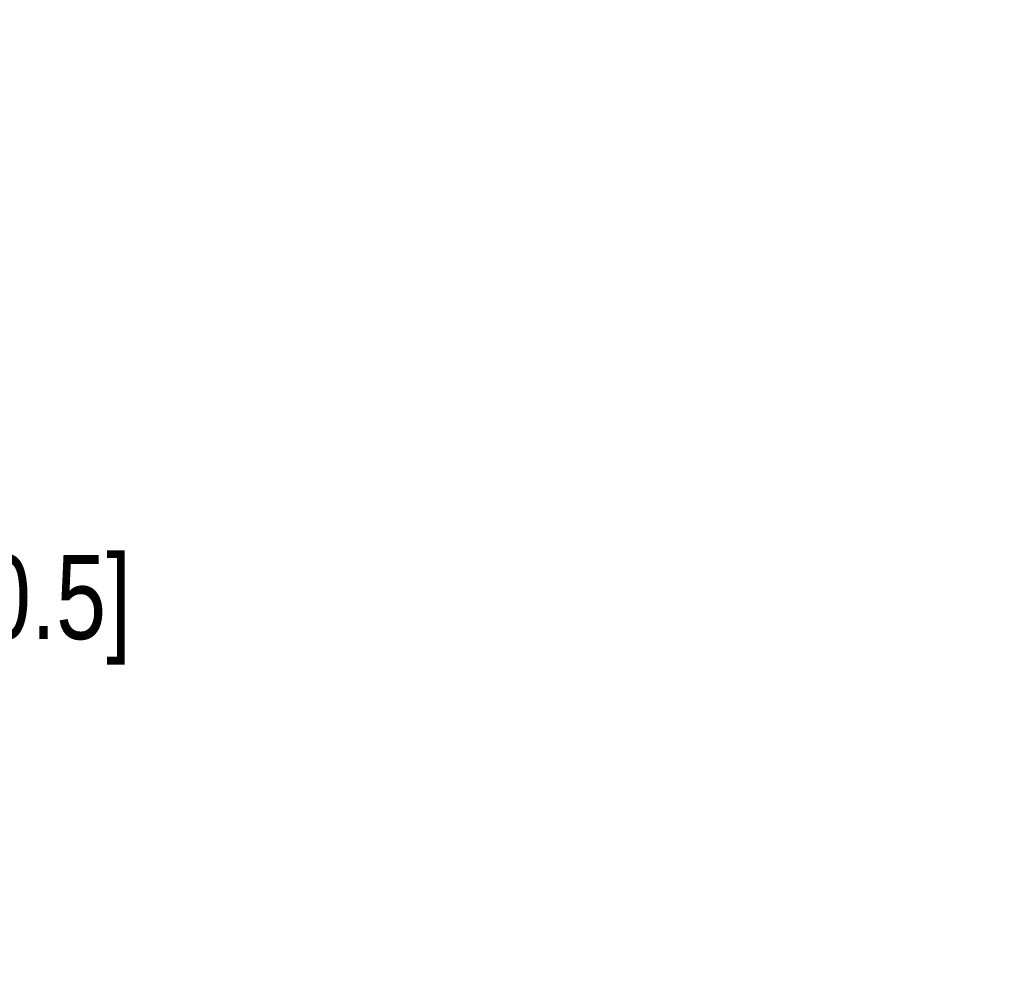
# Model space of a CAD drawing. Header units: inches. Extents: x 0.2 to 16.8, y 0.1 to 10.8.
# Tile 25 of 31: x 6.3 to 7.8, y 5.2 to 6.6. Entities that reach past the tile are written whole.
import ezdxf

# ---------------------------------------------------------------- set-up
doc = ezdxf.new("R2010")
doc.units = ezdxf.units.IN
doc.header["$LTSCALE"] = 0.935
doc.header["$MEASUREMENT"] = 0
doc.layers.get('0').update_dxf_attribs({"linetype": 'CONTINUOUS'})
doc.layers.add('DIMENSIONS', color=7, linetype='CONTINUOUS')
doc.styles.get("Standard").update_dxf_attribs({"font": 'txt', "width": 0.8})
doc.dimstyles.new('DIMSTYLE_1', dxfattribs={"dimtxt": 0.125, "dimasz": 0.18, "dimexe": 0.125, "dimexo": 0.0625, "dimgap": 0.0625, "dimtad": 0, "dimtih": 1, "dimtoh": 1, "dimzin": 4, "dimdsep": 46, "dimtxsty": 'STANDARD', "dimblk": '_FILLED', "dimblk1": '_FILLED', "dimblk2": '_FILLED', "dimcen": 0.09, "dimadec": 0, "dimazin": 0, "dimtp": 0.005, "dimtm": 0.005, "dimtfac": 1, "dimtofl": 0, "dimtmove": 0, "dimatfit": 3, "dimldrblk": '_FILLED', "dimfxl": 1, "dimtolj": 1, "dimtzin": 4, "dimarcsym": 0})

# ---------------------------------------------------------------- blocks, each defined once
blk = doc.blocks.new('_FILLED')
at = {"color": 0, "linetype": 'BYBLOCK'}
blk.add_solid([(0, 0), (-1, 0.1736), (-1, -0.1736)], dxfattribs=at)
blk = doc.blocks.new('*D5')
at = {"layer": 'DIMENSIONS', "color": 2, "linetype": 'CONTINUOUS'}
for p, q in [((8.2112, 6.5216), (8.2112, 10.5995)), ((8.4868, 8.4182), (8.4868, 10.5995)), ((8.2112, 10.4745), (7.7961, 10.4745)), ((8.4868, 10.4745), (8.8468, 10.4745))]:
    blk.add_line(p, q, dxfattribs=at)
at = {"layer": 'DIMENSIONS', "color": 2, "linetype": 'CONTINUOUS', "xscale": 0.18, "yscale": 0.18, "zscale": 0.18}
blk.add_blockref('_FILLED', (8.2112, 10.4745), dxfattribs=at)
at = {"layer": 'DIMENSIONS', "color": 2, "linetype": 'CONTINUOUS', "xscale": 0.18, "yscale": 0.18, "zscale": 0.18, "rotation": 180}
blk.add_blockref('_FILLED', (8.4868, 10.4745), dxfattribs=at)
at = {"layer": 'DIMENSIONS', "color": 2, "linetype": 'CONTINUOUS', "insert": (7.7336, 10.537), "char_height": 0.125, "width": 0.725, "attachment_point": 3, "line_spacing_factor": 0.9}
blk.add_mtext('.28{\\Ftxt.shx;\\W1.000000;\\H0.125000; }[7]', dxfattribs=at)
blk = doc.blocks.new('*D7')
at = {"layer": 'DIMENSIONS', "color": 2, "linetype": 'CONTINUOUS'}
for p, q in [((8.3243, 8.3557), (5.9968, 8.3557)), ((6.1218, 8.3557), (6.1218, 5.9118)), ((6.1218, 3.2178), (6.1218, 5.6618)), ((8.1153, 3.2178), (5.9968, 3.2178))]:
    blk.add_line(p, q, dxfattribs=at)
at = {"layer": 'DIMENSIONS', "color": 2, "linetype": 'CONTINUOUS', "xscale": 0.18, "yscale": 0.18, "zscale": 0.18}
for p, rotation in [((6.1218, 8.3557), 90), ((6.1218, 3.2178), 270)]:
    blk.add_blockref('_FILLED', p, dxfattribs=dict(at, rotation=rotation))
at = {"layer": 'DIMENSIONS', "color": 2, "linetype": 'CONTINUOUS', "insert": (6.1218, 5.8493), "char_height": 0.125, "width": 1.225, "attachment_point": 2, "line_spacing_factor": 0.9}
blk.add_mtext('5.14{\\Ftxt.shx;\\W1.000000;\\H0.125000; }[130.5]', dxfattribs=at)

msp = doc.modelspace()

# ---------------------------------------------------------------- dimensions: what is measured, and where the dimension line sits
at = {"layer": 'DIMENSIONS', "color": 2, "linetype": 'CONTINUOUS'}
for base, p1, p2, angle, picture, middle in [((8.2112, 10.4745), (8.4868, 8.3557), (8.2112, 6.4591), 180, '*D5', (7.3711, 10.4745)), ((6.1218, 3.2178), (8.3868, 8.3557), (8.1778, 3.2178), 270, '*D7', (6.1218, 5.7868))]:
    dim = msp.add_linear_dim(base=base, p1=p1, p2=p2, angle=angle, dimstyle='DIMSTYLE_1', dxfattribs=at)
    dim.commit()
    dim.dimension.update_dxf_attribs({"geometry": picture, "text_midpoint": middle, "dimtype": 160})

doc.saveas('drawing.dxf')
